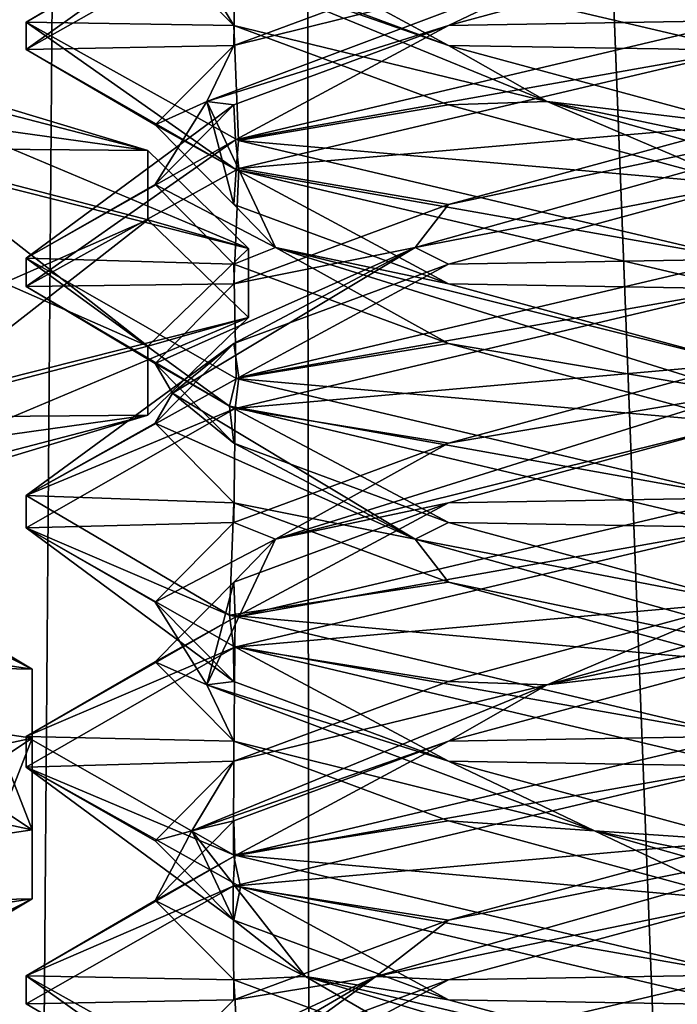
# Model space of a CAD drawing. Header units: millimetres. Extents: x -18.9 to 18.9, y -8.8 to 59.9.
# Tile 95 of 256: x 8.4 to 9.8, y 4.9 to 7. Entities that reach past the tile are written whole.
import ezdxf

# ---------------------------------------------------------------- set-up
doc = ezdxf.new("R2010")
doc.units = ezdxf.units.MM
doc.header["$LTSCALE"] = 65.185185
for name, color, linetype in [('1281', 7, 'CONTINUOUS'), ('1287', 7, 'CONTINUOUS'), ('1288', 7, 'CONTINUOUS'), ('1295', 7, 'CONTINUOUS'), ('3085', 7, 'CONTINUOUS'), ('3087', 7, 'CONTINUOUS'), ('3089', 7, 'CONTINUOUS'), ('3091', 7, 'CONTINUOUS'), ('3093', 7, 'CONTINUOUS'), ('3095', 7, 'CONTINUOUS'), ('3294', 7, 'CONTINUOUS'), ('3303', 7, 'CONTINUOUS'), ('3304', 7, 'CONTINUOUS'), ('3305', 7, 'CONTINUOUS'), ('3315', 7, 'CONTINUOUS'), ('3316', 7, 'CONTINUOUS'), ('3317', 7, 'CONTINUOUS'), ('3327', 7, 'CONTINUOUS'), ('3328', 7, 'CONTINUOUS'), ('3329', 7, 'CONTINUOUS'), ('3348', 7, 'CONTINUOUS'), ('3349', 7, 'CONTINUOUS'), ('3350', 7, 'CONTINUOUS')]:
    doc.layers.add(name, color=color, linetype=linetype)

msp = doc.modelspace()

# ---------------------------------------------------------------- linework, layer by layer
at = {"layer": '1281', "color": 7, "linetype": 'Continuous'}
for points in [[(4.2931, 26.4, -16.8621), (9.0291, 26.4, -14.874), (3.5677, -3.5, -17.0303), (4.2931, 26.4, -16.8621)], [(3.5677, -3.5, -17.0303), (9.0291, 26.4, -14.874), (9.0598, -3.5, -14.8553), (3.5677, -3.5, -17.0303)], [(9.0291, 26.4, -14.874), (12.9799, 26.4, -11.588), (9.0598, -3.5, -14.8553), (9.0291, 26.4, -14.874)], [(9.0598, -3.5, -14.8553), (12.9799, 26.4, -11.588), (13.5068, -3.5, -10.9693), (9.0598, -3.5, -14.8553)]]:
    msp.add_3dface(points, dxfattribs=at)
at = {"layer": '1287', "color": 7, "linetype": 'Continuous'}
for points in [[(8.7092, 32.4, 5.7947), (7.5416, 32.4, 6.846), (8.432, -3.5, 5.9497), (8.7092, 32.4, 5.7947)], [(10.0975, -3.5, 5.5098), (8.7092, 32.4, 5.7947), (8.432, -3.5, 5.9497), (10.0975, -3.5, 5.5098)], [(10.2565, 32.4, 5.5219), (8.7092, 32.4, 5.7947), (10.0975, -3.5, 5.5098), (10.2565, 32.4, 5.5219)]]:
    msp.add_3dface(points, dxfattribs=at)
at = {"layer": '1288', "color": 7, "linetype": 'Continuous'}
for points in [[(8.0516, -3.5, 10.4742), (8.0516, 29.1905, 10.4742), (10.7699, -3.5, 12.9218), (8.0516, -3.5, 10.4742)], [(8.0516, 29.1905, 10.4742), (9.2835, 29.0956, 11.5834), (10.7699, -3.5, 12.9218), (8.0516, 29.1905, 10.4742)], [(10.7699, 28.9806, 12.9218), (10.7699, -3.5, 12.9218), (9.2835, 29.0956, 11.5834), (10.7699, 28.9806, 12.9218)]]:
    msp.add_3dface(points, dxfattribs=at)
at = {"layer": '1295', "color": 7, "linetype": 'Continuous'}
for points in [[(9.3355, 27.7834, 14.6836), (10.7441, -3.5, 13.6867), (9.3538, 28.967, 14.672), (9.3355, 27.7834, 14.6836)], [(9.3538, 28.967, 14.672), (10.7441, -3.5, 13.6867), (10.0229, 28.967, 14.2233), (9.3538, 28.967, 14.672)], [(9.3172, 26.6, 14.6952), (10.7441, -3.5, 13.6867), (9.3355, 27.7834, 14.6836), (9.3172, 26.6, 14.6952)], [(9.1871, 26.4658, 14.7769), (10.7441, -3.5, 13.6867), (9.3172, 26.6, 14.6952), (9.1871, 26.4658, 14.7769)], [(9.021, 26.4, 14.8789), (10.7441, -3.5, 13.6867), (9.1731, 26.4554, 14.7856), (9.021, 26.4, 14.8789)], [(9.1731, 26.4554, 14.7856), (10.7441, -3.5, 13.6867), (9.1871, 26.4658, 14.7769), (9.1731, 26.4554, 14.7856)], [(5.0224, -3.5, 16.6594), (9.021, 26.4, 14.8789), (3.603, 26.4, 17.0228), (5.0224, -3.5, 16.6594)], [(5.0224, -3.5, 16.6594), (10.7441, -3.5, 13.6867), (9.021, 26.4, 14.8789), (5.0224, -3.5, 16.6594)]]:
    msp.add_3dface(points, dxfattribs=at)
at = {"layer": '3085', "color": 7, "linetype": 'Continuous'}
for points in [[(7.35, 5.6642, -13.4782), (7.35, 5.8091, -13.4392), (8.4715, 5.6408, -12.8139), (7.35, 5.6642, -13.4782)], [(7.35, 5.6642, -13.4782), (8.4715, 5.6408, -12.8139), (8.4715, 5.4959, -12.8529), (7.35, 5.6642, -13.4782)], [(8.4715, 5.6408, -12.8139), (8.4715, 5.3041, -11.5635), (8.4715, 5.4959, -12.8529), (8.4715, 5.6408, -12.8139)], [(8.4715, 5.3041, -11.5635), (8.4715, 5.1592, -11.6025), (8.4715, 5.4959, -12.8529), (8.4715, 5.3041, -11.5635)], [(8.4715, 5.3041, -11.5635), (7.35, 5.1358, -10.9382), (8.4715, 5.1592, -11.6025), (8.4715, 5.3041, -11.5635)], [(7.35, 5.1358, -10.9382), (7.35, 4.9909, -10.9772), (8.4715, 5.1592, -11.6025), (7.35, 5.1358, -10.9382)]]:
    msp.add_3dface(points, dxfattribs=at)
at = {"layer": '3087', "color": 7, "linetype": 'Continuous'}
for points in [[(7.35, 5.2556, -13.1582), (7.35, 5.6642, -13.4782), (8.4715, 5.4959, -12.8529), (7.35, 5.2556, -13.1582)], [(8.0174, 5.1954, -12.8843), (7.35, 5.2556, -13.1582), (8.4715, 5.4959, -12.8529), (8.0174, 5.1954, -12.8843)], [(8.3, 5.0576, -12.2082), (8.0174, 5.1954, -12.8843), (8.4715, 5.4959, -12.8529), (8.3, 5.0576, -12.2082)], [(8.4715, 5.1592, -11.6025), (8.3, 5.0576, -12.2082), (8.4715, 5.4959, -12.8529), (8.4715, 5.1592, -11.6025)], [(7.35, 4.9909, -10.9772), (8.0185, 4.9292, -11.5332), (8.4715, 5.1592, -11.6025), (7.35, 4.9909, -10.9772)], [(8.0185, 4.9292, -11.5332), (8.3, 5.0576, -12.2082), (8.4715, 5.1592, -11.6025), (8.0185, 4.9292, -11.5332)]]:
    msp.add_3dface(points, dxfattribs=at)
at = {"layer": '3089', "color": 7, "linetype": 'Continuous'}
for points in [[(7.35, 5.8091, -13.4392), (8.019, 5.8707, -12.8826), (8.4715, 5.6408, -12.8139), (7.35, 5.8091, -13.4392)], [(8.019, 5.8707, -12.8826), (8.3, 5.7424, -12.2082), (8.4715, 5.6408, -12.8139), (8.019, 5.8707, -12.8826)], [(8.3, 5.7424, -12.2082), (8.0174, 5.6046, -11.5321), (8.4715, 5.3041, -11.5635), (8.3, 5.7424, -12.2082)], [(8.4715, 5.6408, -12.8139), (8.3, 5.7424, -12.2082), (8.4715, 5.3041, -11.5635), (8.4715, 5.6408, -12.8139)], [(8.0174, 5.6046, -11.5321), (7.35, 5.5444, -11.2582), (8.4715, 5.3041, -11.5635), (8.0174, 5.6046, -11.5321)], [(7.35, 5.5444, -11.2582), (7.35, 5.1358, -10.9382), (8.4715, 5.3041, -11.5635), (7.35, 5.5444, -11.2582)]]:
    msp.add_3dface(points, dxfattribs=at)
at = {"layer": '3091', "color": 7, "linetype": 'Continuous'}
for points in [[(8.1375, 6.877, -13.5058), (8.714, 6.7272, -12.9491), (8.1375, 6.7322, -13.5448), (8.1375, 6.877, -13.5058)], [(8.714, 6.7272, -12.9491), (8.714, 6.5823, -12.9881), (8.1375, 6.7322, -13.5448), (8.714, 6.7272, -12.9491)], [(8.714, 6.7272, -12.9491), (8.925, 6.5224, -12.1887), (8.714, 6.5823, -12.9881), (8.714, 6.7272, -12.9491)], [(8.925, 6.5224, -12.1887), (8.925, 6.3776, -12.2277), (8.714, 6.5823, -12.9881), (8.925, 6.5224, -12.1887)], [(8.925, 6.5224, -12.1887), (8.714, 6.3177, -11.4283), (8.925, 6.3776, -12.2277), (8.925, 6.5224, -12.1887)], [(8.714, 6.3177, -11.4283), (8.714, 6.1728, -11.4673), (8.925, 6.3776, -12.2277), (8.714, 6.3177, -11.4283)], [(8.714, 6.3177, -11.4283), (8.1375, 6.1678, -10.8716), (8.714, 6.1728, -11.4673), (8.714, 6.3177, -11.4283)], [(8.1375, 6.1678, -10.8716), (8.1375, 6.023, -10.9106), (8.714, 6.1728, -11.4673), (8.1375, 6.1678, -10.8716)]]:
    msp.add_3dface(points, dxfattribs=at)
at = {"layer": '3093', "color": 7, "linetype": 'Continuous'}
for points in [[(8.714, 6.5823, -12.9881), (8.0161, 6.2761, -12.8856), (8.1375, 6.7322, -13.5448), (8.714, 6.5823, -12.9881)], [(8.2256, 6.2014, -12.5768), (8.0161, 6.2761, -12.8856), (8.714, 6.5823, -12.9881), (8.2256, 6.2014, -12.5768)], [(8.925, 6.3776, -12.2277), (8.2256, 6.2014, -12.5768), (8.714, 6.5823, -12.9881), (8.925, 6.3776, -12.2277)], [(8.3, 6.1151, -12.2082), (8.2256, 6.2014, -12.5768), (8.925, 6.3776, -12.2277), (8.3, 6.1151, -12.2082)], [(8.714, 6.1728, -11.4673), (8.3, 6.1151, -12.2082), (8.925, 6.3776, -12.2277), (8.714, 6.1728, -11.4673)], [(8.0178, 5.963, -11.5325), (8.3, 6.1151, -12.2082), (8.714, 6.1728, -11.4673), (8.0178, 5.963, -11.5325)], [(8.1375, 6.023, -10.9106), (8.0178, 5.963, -11.5325), (8.714, 6.1728, -11.4673), (8.1375, 6.023, -10.9106)]]:
    msp.add_3dface(points, dxfattribs=at)
at = {"layer": '3095', "color": 7, "linetype": 'Continuous'}
for points in [[(8.0178, 6.937, -12.8839), (8.3, 6.7849, -12.2082), (8.714, 6.7272, -12.9491), (8.0178, 6.937, -12.8839)], [(8.1375, 6.877, -13.5058), (8.0178, 6.937, -12.8839), (8.714, 6.7272, -12.9491), (8.1375, 6.877, -13.5058)], [(8.3, 6.7849, -12.2082), (8.2255, 6.6986, -11.8395), (8.925, 6.5224, -12.1887), (8.3, 6.7849, -12.2082)], [(8.714, 6.7272, -12.9491), (8.3, 6.7849, -12.2082), (8.925, 6.5224, -12.1887), (8.714, 6.7272, -12.9491)], [(8.2255, 6.6986, -11.8395), (8.0161, 6.6239, -11.5308), (8.714, 6.3177, -11.4283), (8.2255, 6.6986, -11.8395)], [(8.925, 6.5224, -12.1887), (8.2255, 6.6986, -11.8395), (8.714, 6.3177, -11.4283), (8.925, 6.5224, -12.1887)], [(8.714, 6.3177, -11.4283), (8.0161, 6.6239, -11.5308), (8.1375, 6.1678, -10.8716), (8.714, 6.3177, -11.4283)]]:
    msp.add_3dface(points, dxfattribs=at)
at = {"layer": '3294', "color": 7, "linetype": 'Continuous'}
for points in [[(8.4586, 6.9395, 8.3659), (8.8975, 7.1874, 9.4165), (8.8912, 7.248, 9.4102), (8.4586, 6.9395, 8.3659)], [(8.4587, 6.9968, 8.3413), (8.4586, 6.9395, 8.3659), (8.8912, 7.248, 9.4102), (8.4587, 6.9968, 8.3413)], [(9.9586, 7, 6.8562), (8.9036, 7.1858, 7.29), (8.8821, 7.2548, 7.3116), (9.9586, 7, 6.8562)], [(9.9586, 6.9375, 6.8562), (8.9036, 7.1858, 7.29), (9.9586, 7, 6.8562), (9.9586, 6.9375, 6.8562)], [(8.8987, 6.6873, 7.2948), (8.4586, 6.9395, 8.3659), (8.4587, 6.9968, 8.3413), (8.8987, 6.6873, 7.2948)], [(8.9036, 6.7483, 7.29), (8.8987, 6.6873, 7.2948), (8.4587, 6.9968, 8.3413), (8.9036, 6.7483, 7.29)], [(9.9586, 7, 9.8562), (8.8975, 6.7499, 9.4165), (9.9586, 6.9375, 9.8562), (9.9586, 7, 9.8562)], [(9.9586, 6.9375, 9.8562), (8.8975, 6.7499, 9.4165), (8.9045, 6.6895, 9.4234), (9.9586, 6.9375, 9.8562)], [(8.8975, 6.7499, 9.4165), (8.4586, 6.502, 8.3659), (8.4588, 6.4423, 8.3791), (8.8975, 6.7499, 9.4165)], [(8.9045, 6.6895, 9.4234), (8.8975, 6.7499, 9.4165), (8.4588, 6.4423, 8.3791), (8.9045, 6.6895, 9.4234)], [(9.9586, 6.5, 6.8562), (8.8987, 6.6873, 7.2948), (8.9036, 6.7483, 7.29), (9.9586, 6.5, 6.8562)], [(9.9586, 6.4375, 6.8562), (8.8987, 6.6873, 7.2948), (9.9586, 6.5, 6.8562), (9.9586, 6.4375, 6.8562)], [(8.4586, 6.502, 8.3659), (8.8987, 6.2498, 7.2948), (8.8847, 6.1915, 7.309), (8.4586, 6.502, 8.3659)], [(8.4588, 6.4423, 8.3791), (8.4586, 6.502, 8.3659), (8.8847, 6.1915, 7.309), (8.4588, 6.4423, 8.3791)], [(9.9586, 6.4375, 9.8562), (9.9586, 6.5, 9.8562), (8.9045, 6.252, 9.4234), (9.9586, 6.4375, 9.8562)], [(8.8968, 6.1872, 9.4158), (9.9586, 6.4375, 9.8562), (8.9045, 6.252, 9.4234), (8.8968, 6.1872, 9.4158)], [(8.4588, 6.0048, 8.3791), (8.8968, 6.1872, 9.4158), (8.9045, 6.252, 9.4234), (8.4588, 6.0048, 8.3791)], [(8.8987, 6.2498, 7.2948), (9.9586, 6, 6.8562), (8.8847, 6.1915, 7.309), (8.8987, 6.2498, 7.2948)], [(9.9586, 6, 6.8562), (9.9586, 5.9375, 6.8562), (8.8847, 6.1915, 7.309), (9.9586, 6, 6.8562)], [(8.4586, 5.9369, 8.3532), (8.8968, 6.1872, 9.4158), (8.4588, 6.0048, 8.3791), (8.4586, 5.9369, 8.3532)], [(8.8847, 5.754, 7.309), (8.4586, 5.9369, 8.3532), (8.4588, 6.0048, 8.3791), (8.8847, 5.754, 7.309)], [(9.9586, 5.9375, 9.8562), (9.9586, 6, 9.8562), (8.8968, 5.7497, 9.4158), (9.9586, 5.9375, 9.8562)], [(8.893, 5.689, 7.3005), (8.4586, 5.9369, 8.3532), (8.8847, 5.754, 7.309), (8.893, 5.689, 7.3005)], [(8.8959, 5.6869, 9.4149), (9.9586, 5.9375, 9.8562), (8.8968, 5.7497, 9.4158), (8.8959, 5.6869, 9.4149)], [(8.4586, 5.4994, 8.3532), (8.8959, 5.6869, 9.4149), (8.8968, 5.7497, 9.4158), (8.4586, 5.4994, 8.3532)], [(9.9586, 5.5, 6.8562), (8.893, 5.689, 7.3005), (8.8847, 5.754, 7.309), (9.9586, 5.5, 6.8562)], [(8.4586, 5.4353, 8.3457), (8.8959, 5.6869, 9.4149), (8.4586, 5.4994, 8.3532), (8.4586, 5.4353, 8.3457)], [(9.9586, 5.4375, 6.8562), (8.893, 5.689, 7.3005), (9.9586, 5.5, 6.8562), (9.9586, 5.4375, 6.8562)], [(8.893, 5.2515, 7.3005), (8.4586, 5.4353, 8.3457), (8.4586, 5.4994, 8.3532), (8.893, 5.2515, 7.3005)], [(9.9586, 5.4375, 9.8562), (9.9586, 5.5, 9.8562), (8.8959, 5.2494, 9.4149), (9.9586, 5.4375, 9.8562)], [(8.9077, 5.1846, 7.2859), (8.4586, 5.4353, 8.3457), (8.893, 5.2515, 7.3005), (8.9077, 5.1846, 7.2859)], [(8.8925, 5.1859, 9.4115), (9.9586, 5.4375, 9.8562), (8.8959, 5.2494, 9.4149), (8.8925, 5.1859, 9.4115)], [(8.4586, 4.9978, 8.3457), (8.8925, 5.1859, 9.4115), (8.8959, 5.2494, 9.4149), (8.4586, 4.9978, 8.3457)], [(9.9586, 5, 6.8562), (8.9077, 5.1846, 7.2859), (8.893, 5.2515, 7.3005), (9.9586, 5, 6.8562)], [(8.4586, 4.9394, 8.3652), (8.8925, 5.1859, 9.4115), (8.4586, 4.9978, 8.3457), (8.4586, 4.9394, 8.3652)], [(9.9586, 4.9375, 6.8562), (8.9077, 5.1846, 7.2859), (9.9586, 5, 6.8562), (9.9586, 4.9375, 6.8562)], [(8.8925, 4.6891, 7.3011), (8.4586, 4.9394, 8.3652), (8.4586, 4.9978, 8.3457), (8.8925, 4.6891, 7.3011)], [(8.9077, 4.7471, 7.2859), (8.8925, 4.6891, 7.3011), (8.4586, 4.9978, 8.3457), (8.9077, 4.7471, 7.2859)], [(9.9586, 5, 9.8562), (8.8925, 4.7484, 9.4115), (9.9586, 4.9375, 9.8562), (9.9586, 5, 9.8562)]]:
    msp.add_3dface(points, dxfattribs=at)
at = {"layer": '3303', "color": 7, "linetype": 'Continuous'}
for points in [[(9.3439, 6.9896, 9.4209), (9.9586, 7, 9.8562), (9.9586, 7.1562, 9.5856), (9.3439, 6.9896, 9.4209)], [(8.8975, 6.7499, 9.4165), (9.9586, 7, 9.8562), (9.3439, 6.9896, 9.4209), (8.8975, 6.7499, 9.4165)], [(8.8939, 6.8229, 8.9709), (8.8975, 6.7499, 9.4165), (9.3439, 6.9896, 9.4209), (8.8939, 6.8229, 8.9709)], [(8.4586, 6.502, 8.3659), (8.8975, 6.7499, 9.4165), (8.8939, 6.8229, 8.9709), (8.4586, 6.502, 8.3659)], [(8.7292, 6.6562, 8.3562), (8.4586, 6.502, 8.3659), (8.8939, 6.8229, 8.9709), (8.7292, 6.6562, 8.3562)], [(8.8939, 6.4896, 7.7416), (8.4586, 6.502, 8.3659), (8.7292, 6.6562, 8.3562), (8.8939, 6.4896, 7.7416)], [(8.8987, 6.2498, 7.2948), (8.4586, 6.502, 8.3659), (8.8939, 6.4896, 7.7416), (8.8987, 6.2498, 7.2948)], [(9.3439, 6.3229, 7.2916), (8.8987, 6.2498, 7.2948), (8.8939, 6.4896, 7.7416), (9.3439, 6.3229, 7.2916)], [(9.9586, 6.1562, 7.1269), (8.8987, 6.2498, 7.2948), (9.3439, 6.3229, 7.2916), (9.9586, 6.1562, 7.1269)], [(9.9586, 6, 6.8562), (8.8987, 6.2498, 7.2948), (9.9586, 6.1562, 7.1269), (9.9586, 6, 6.8562)], [(9.3439, 4.9896, 9.4209), (9.9586, 5, 9.8562), (9.9586, 5.1562, 9.5856), (9.3439, 4.9896, 9.4209)], [(8.8925, 4.7484, 9.4115), (9.9586, 5, 9.8562), (9.3439, 4.9896, 9.4209), (8.8925, 4.7484, 9.4115)], [(8.8939, 4.8229, 8.9709), (8.8925, 4.7484, 9.4115), (9.3439, 4.9896, 9.4209), (8.8939, 4.8229, 8.9709)]]:
    msp.add_3dface(points, dxfattribs=at)
at = {"layer": '3304', "color": 7, "linetype": 'Continuous'}
for points in [[(9.3439, 6.9896, 9.4209), (9.9586, 7.1562, 9.5856), (9.6497, 7.1354, 9.5089), (9.3439, 6.9896, 9.4209)], [(8.8373, 6.8299, 8.7644), (9.3439, 6.9896, 9.4209), (9.6497, 7.1354, 9.5089), (8.8373, 6.8299, 8.7644)], [(8.8373, 6.8299, 8.7644), (9.6497, 7.1354, 9.5089), (8.8939, 6.9479, 8.9709), (8.8373, 6.8299, 8.7644)], [(8.8939, 6.9479, 8.9709), (9.6497, 7.1354, 9.5089), (9.3439, 7.1146, 9.4209), (8.8939, 6.9479, 8.9709)], [(8.8939, 6.8229, 8.9709), (9.3439, 6.9896, 9.4209), (8.8373, 6.8299, 8.7644), (8.8939, 6.8229, 8.9709)], [(8.7292, 6.7812, 8.3562), (8.8373, 6.8299, 8.7644), (8.8939, 6.9479, 8.9709), (8.7292, 6.7812, 8.3562)], [(8.7292, 6.6562, 8.3562), (8.8939, 6.8229, 8.9709), (8.8373, 6.8299, 8.7644), (8.7292, 6.6562, 8.3562)], [(8.9811, 6.5243, 7.6718), (8.7292, 6.6562, 8.3562), (8.8373, 6.8299, 8.7644), (8.9811, 6.5243, 7.6718)], [(8.8939, 6.6146, 7.7416), (8.8373, 6.8299, 8.7644), (8.7292, 6.7812, 8.3562), (8.8939, 6.6146, 7.7416)], [(8.9811, 6.5243, 7.6718), (8.8373, 6.8299, 8.7644), (8.8939, 6.6146, 7.7416), (8.9811, 6.5243, 7.6718)], [(8.8939, 6.4896, 7.7416), (8.7292, 6.6562, 8.3562), (8.9811, 6.5243, 7.6718), (8.8939, 6.4896, 7.7416)], [(9.3439, 6.4479, 7.2916), (8.9811, 6.5243, 7.6718), (8.8939, 6.6146, 7.7416), (9.3439, 6.4479, 7.2916)], [(9.3439, 6.3229, 7.2916), (8.8939, 6.4896, 7.7416), (8.9811, 6.5243, 7.6718), (9.3439, 6.3229, 7.2916)], [(9.9586, 6.2188, 7.163), (9.3439, 6.3229, 7.2916), (8.9811, 6.5243, 7.6718), (9.9586, 6.2188, 7.163)], [(9.9586, 6.2188, 7.163), (8.9811, 6.5243, 7.6718), (9.9586, 6.2812, 7.1269), (9.9586, 6.2188, 7.163)], [(9.9586, 6.2812, 7.1269), (8.9811, 6.5243, 7.6718), (9.3439, 6.4479, 7.2916), (9.9586, 6.2812, 7.1269)], [(9.9586, 6.1562, 7.1269), (9.3439, 6.3229, 7.2916), (9.9586, 6.2188, 7.163), (9.9586, 6.1562, 7.1269)], [(9.1916, 4.9965, 9.2703), (9.9586, 5.1562, 9.5856), (10.2674, 5.3021, 9.5089), (9.1916, 4.9965, 9.2703)], [(9.1916, 4.9965, 9.2703), (10.2674, 5.3021, 9.5089), (9.3439, 5.1146, 9.4209), (9.1916, 4.9965, 9.2703)], [(9.3439, 5.1146, 9.4209), (10.2674, 5.3021, 9.5089), (9.9586, 5.2812, 9.5856), (9.3439, 5.1146, 9.4209)], [(9.3439, 4.9896, 9.4209), (9.9586, 5.1562, 9.5856), (9.1916, 4.9965, 9.2703), (9.3439, 4.9896, 9.4209)], [(8.8939, 4.9479, 8.9709), (9.1916, 4.9965, 9.2703), (9.3439, 5.1146, 9.4209), (8.8939, 4.9479, 8.9709)], [(8.7698, 4.691, 8.2522), (9.1916, 4.9965, 9.2703), (8.7292, 4.7812, 8.3562), (8.7698, 4.691, 8.2522)], [(8.7292, 4.7812, 8.3562), (9.1916, 4.9965, 9.2703), (8.8939, 4.9479, 8.9709), (8.7292, 4.7812, 8.3562)], [(8.7698, 4.691, 8.2522), (8.8939, 4.8229, 8.9709), (9.1916, 4.9965, 9.2703), (8.7698, 4.691, 8.2522)], [(8.8939, 4.8229, 8.9709), (9.3439, 4.9896, 9.4209), (9.1916, 4.9965, 9.2703), (8.8939, 4.8229, 8.9709)]]:
    msp.add_3dface(points, dxfattribs=at)
at = {"layer": '3305', "color": 7, "linetype": 'Continuous'}
for points in [[(8.8975, 7.1874, 9.4165), (8.4586, 6.9395, 8.3659), (8.8939, 6.9479, 8.9709), (8.8975, 7.1874, 9.4165)], [(8.8975, 7.1874, 9.4165), (8.8939, 6.9479, 8.9709), (9.3439, 7.1146, 9.4209), (8.8975, 7.1874, 9.4165)], [(8.4586, 6.9395, 8.3659), (8.7292, 6.7812, 8.3562), (8.8939, 6.9479, 8.9709), (8.4586, 6.9395, 8.3659)], [(8.4586, 6.9395, 8.3659), (8.8987, 6.6873, 7.2948), (8.7292, 6.7812, 8.3562), (8.4586, 6.9395, 8.3659)], [(8.8987, 6.6873, 7.2948), (8.8939, 6.6146, 7.7416), (8.7292, 6.7812, 8.3562), (8.8987, 6.6873, 7.2948)], [(8.8987, 6.6873, 7.2948), (9.3439, 6.4479, 7.2916), (8.8939, 6.6146, 7.7416), (8.8987, 6.6873, 7.2948)], [(8.8987, 6.6873, 7.2948), (9.9586, 6.4375, 6.8562), (9.3439, 6.4479, 7.2916), (8.8987, 6.6873, 7.2948)], [(9.9586, 6.4375, 6.8562), (9.9586, 6.2812, 7.1269), (9.3439, 6.4479, 7.2916), (9.9586, 6.4375, 6.8562)], [(9.9586, 5.4375, 9.8562), (8.8925, 5.1859, 9.4115), (9.9586, 5.2812, 9.5856), (9.9586, 5.4375, 9.8562)], [(8.8925, 5.1859, 9.4115), (9.3439, 5.1146, 9.4209), (9.9586, 5.2812, 9.5856), (8.8925, 5.1859, 9.4115)], [(8.8925, 5.1859, 9.4115), (8.4586, 4.9394, 8.3652), (8.8939, 4.9479, 8.9709), (8.8925, 5.1859, 9.4115)], [(8.8925, 5.1859, 9.4115), (8.8939, 4.9479, 8.9709), (9.3439, 5.1146, 9.4209), (8.8925, 5.1859, 9.4115)], [(8.4586, 4.9394, 8.3652), (8.7292, 4.7812, 8.3562), (8.8939, 4.9479, 8.9709), (8.4586, 4.9394, 8.3652)], [(8.4586, 4.9394, 8.3652), (8.8925, 4.6891, 7.3011), (8.7292, 4.7812, 8.3562), (8.4586, 4.9394, 8.3652)]]:
    msp.add_3dface(points, dxfattribs=at)
at = {"layer": '3315', "color": 7, "linetype": 'Continuous'}
for points in [[(8.4587, 6.9968, 8.3413), (8.8912, 7.248, 9.4102), (8.7292, 7.1562, 8.3562), (8.4587, 6.9968, 8.3413)], [(8.8939, 6.9896, 7.7416), (8.4587, 6.9968, 8.3413), (8.7292, 7.1562, 8.3562), (8.8939, 6.9896, 7.7416)], [(8.9036, 6.7483, 7.29), (8.4587, 6.9968, 8.3413), (8.8939, 6.9896, 7.7416), (8.9036, 6.7483, 7.29)], [(9.3439, 6.8229, 7.2916), (8.9036, 6.7483, 7.29), (8.8939, 6.9896, 7.7416), (9.3439, 6.8229, 7.2916)], [(9.9586, 6.6562, 7.1269), (8.9036, 6.7483, 7.29), (9.3439, 6.8229, 7.2916), (9.9586, 6.6562, 7.1269)], [(9.9586, 6.5, 6.8562), (8.9036, 6.7483, 7.29), (9.9586, 6.6562, 7.1269), (9.9586, 6.5, 6.8562)], [(9.3439, 5.4896, 9.4209), (9.9586, 5.5, 9.8562), (9.9586, 5.6562, 9.5856), (9.3439, 5.4896, 9.4209)], [(8.8939, 5.3229, 8.9709), (8.8959, 5.2494, 9.4149), (9.3439, 5.4896, 9.4209), (8.8939, 5.3229, 8.9709)], [(8.8959, 5.2494, 9.4149), (9.9586, 5.5, 9.8562), (9.3439, 5.4896, 9.4209), (8.8959, 5.2494, 9.4149)], [(8.7292, 5.1562, 8.3562), (8.8959, 5.2494, 9.4149), (8.8939, 5.3229, 8.9709), (8.7292, 5.1562, 8.3562)], [(8.4586, 4.9978, 8.3457), (8.8959, 5.2494, 9.4149), (8.7292, 5.1562, 8.3562), (8.4586, 4.9978, 8.3457)], [(8.8939, 4.9896, 7.7416), (8.4586, 4.9978, 8.3457), (8.7292, 5.1562, 8.3562), (8.8939, 4.9896, 7.7416)], [(8.9077, 4.7471, 7.2859), (8.4586, 4.9978, 8.3457), (8.8939, 4.9896, 7.7416), (8.9077, 4.7471, 7.2859)], [(9.3439, 4.8229, 7.2916), (8.9077, 4.7471, 7.2859), (8.8939, 4.9896, 7.7416), (9.3439, 4.8229, 7.2916)]]:
    msp.add_3dface(points, dxfattribs=at)
at = {"layer": '3316', "color": 7, "linetype": 'Continuous'}
for points in [[(8.8939, 6.9896, 7.7416), (8.7292, 7.1562, 8.3562), (8.806, 7.1354, 8.0474), (8.8939, 6.9896, 7.7416)], [(9.5505, 6.8299, 7.2349), (8.8939, 6.9896, 7.7416), (8.806, 7.1354, 8.0474), (9.5505, 6.8299, 7.2349)], [(9.5505, 6.8299, 7.2349), (8.806, 7.1354, 8.0474), (9.3439, 6.9479, 7.2916), (9.5505, 6.8299, 7.2349)], [(9.3439, 6.9479, 7.2916), (8.806, 7.1354, 8.0474), (8.8939, 7.1146, 7.7416), (9.3439, 6.9479, 7.2916)], [(9.3439, 6.8229, 7.2916), (8.8939, 6.9896, 7.7416), (9.5505, 6.8299, 7.2349), (9.3439, 6.8229, 7.2916)], [(9.9586, 6.7812, 7.1269), (9.5505, 6.8299, 7.2349), (9.3439, 6.9479, 7.2916), (9.9586, 6.7812, 7.1269)], [(9.9586, 6.6562, 7.1269), (9.3439, 6.8229, 7.2916), (9.5505, 6.8299, 7.2349), (9.9586, 6.6562, 7.1269)], [(10.643, 6.5243, 7.3788), (9.9586, 6.6562, 7.1269), (9.5505, 6.8299, 7.2349), (10.643, 6.5243, 7.3788)], [(10.643, 6.5243, 7.3788), (9.5505, 6.8299, 7.2349), (10.5733, 6.6146, 7.2916), (10.643, 6.5243, 7.3788)], [(10.5733, 6.6146, 7.2916), (9.5505, 6.8299, 7.2349), (9.9586, 6.7812, 7.1269), (10.5733, 6.6146, 7.2916)], [(9.5505, 5.6076, 9.4776), (10.5733, 5.8229, 9.4209), (10.643, 5.9132, 9.3337), (9.5505, 5.6076, 9.4776)], [(9.5505, 5.6076, 9.4776), (10.643, 5.9132, 9.3337), (9.9586, 5.7812, 9.5856), (9.5505, 5.6076, 9.4776)], [(9.9586, 5.6562, 9.5856), (10.5733, 5.8229, 9.4209), (9.5505, 5.6076, 9.4776), (9.9586, 5.6562, 9.5856)], [(9.3439, 5.6146, 9.4209), (9.5505, 5.6076, 9.4776), (9.9586, 5.7812, 9.5856), (9.3439, 5.6146, 9.4209)], [(9.3439, 5.4896, 9.4209), (9.9586, 5.6562, 9.5856), (9.5505, 5.6076, 9.4776), (9.3439, 5.4896, 9.4209)], [(8.8939, 5.4479, 8.9709), (9.5505, 5.6076, 9.4776), (9.3439, 5.6146, 9.4209), (8.8939, 5.4479, 8.9709)], [(8.806, 5.3021, 8.6651), (9.3439, 5.4896, 9.4209), (9.5505, 5.6076, 9.4776), (8.806, 5.3021, 8.6651)], [(8.806, 5.3021, 8.6651), (9.5505, 5.6076, 9.4776), (8.8939, 5.4479, 8.9709), (8.806, 5.3021, 8.6651)], [(8.8939, 5.3229, 8.9709), (9.3439, 5.4896, 9.4209), (8.806, 5.3021, 8.6651), (8.8939, 5.3229, 8.9709)], [(8.7292, 5.2812, 8.3562), (8.806, 5.3021, 8.6651), (8.8939, 5.4479, 8.9709), (8.7292, 5.2812, 8.3562)], [(8.7292, 5.1562, 8.3562), (8.8939, 5.3229, 8.9709), (8.806, 5.3021, 8.6651), (8.7292, 5.1562, 8.3562)], [(9.0445, 4.9965, 7.5892), (8.7292, 5.1562, 8.3562), (8.806, 5.3021, 8.6651), (9.0445, 4.9965, 7.5892)], [(8.8939, 5.1146, 7.7416), (8.806, 5.3021, 8.6651), (8.7292, 5.2812, 8.3562), (8.8939, 5.1146, 7.7416)], [(9.0445, 4.9965, 7.5892), (8.806, 5.3021, 8.6651), (8.8939, 5.1146, 7.7416), (9.0445, 4.9965, 7.5892)], [(8.8939, 4.9896, 7.7416), (8.7292, 5.1562, 8.3562), (9.0445, 4.9965, 7.5892), (8.8939, 4.9896, 7.7416)], [(9.3439, 4.9479, 7.2916), (9.0445, 4.9965, 7.5892), (8.8939, 5.1146, 7.7416), (9.3439, 4.9479, 7.2916)], [(9.3439, 4.8229, 7.2916), (8.8939, 4.9896, 7.7416), (9.0445, 4.9965, 7.5892), (9.3439, 4.8229, 7.2916)], [(10.0626, 4.691, 7.1675), (9.3439, 4.8229, 7.2916), (9.0445, 4.9965, 7.5892), (10.0626, 4.691, 7.1675)], [(10.0626, 4.691, 7.1675), (9.0445, 4.9965, 7.5892), (9.9586, 4.7812, 7.1269), (10.0626, 4.691, 7.1675)], [(9.9586, 4.7812, 7.1269), (9.0445, 4.9965, 7.5892), (9.3439, 4.9479, 7.2916), (9.9586, 4.7812, 7.1269)]]:
    msp.add_3dface(points, dxfattribs=at)
at = {"layer": '3317', "color": 7, "linetype": 'Continuous'}
for points in [[(8.9036, 7.1858, 7.29), (9.3439, 6.9479, 7.2916), (8.8939, 7.1146, 7.7416), (8.9036, 7.1858, 7.29)], [(8.9036, 7.1858, 7.29), (9.9586, 6.9375, 6.8562), (9.3439, 6.9479, 7.2916), (8.9036, 7.1858, 7.29)], [(9.9586, 6.9375, 6.8562), (9.9586, 6.7812, 7.1269), (9.3439, 6.9479, 7.2916), (9.9586, 6.9375, 6.8562)], [(9.9586, 5.9375, 9.8562), (8.8959, 5.6869, 9.4149), (9.9586, 5.7812, 9.5856), (9.9586, 5.9375, 9.8562)], [(8.8959, 5.6869, 9.4149), (9.3439, 5.6146, 9.4209), (9.9586, 5.7812, 9.5856), (8.8959, 5.6869, 9.4149)], [(8.8959, 5.6869, 9.4149), (8.4586, 5.4353, 8.3457), (8.8939, 5.4479, 8.9709), (8.8959, 5.6869, 9.4149)], [(8.8959, 5.6869, 9.4149), (8.8939, 5.4479, 8.9709), (9.3439, 5.6146, 9.4209), (8.8959, 5.6869, 9.4149)], [(8.4586, 5.4353, 8.3457), (8.7292, 5.2812, 8.3562), (8.8939, 5.4479, 8.9709), (8.4586, 5.4353, 8.3457)], [(8.4586, 5.4353, 8.3457), (8.9077, 5.1846, 7.2859), (8.8939, 5.1146, 7.7416), (8.4586, 5.4353, 8.3457)], [(8.4586, 5.4353, 8.3457), (8.8939, 5.1146, 7.7416), (8.7292, 5.2812, 8.3562), (8.4586, 5.4353, 8.3457)], [(8.9077, 5.1846, 7.2859), (9.3439, 4.9479, 7.2916), (8.8939, 5.1146, 7.7416), (8.9077, 5.1846, 7.2859)], [(8.9077, 5.1846, 7.2859), (9.9586, 4.9375, 6.8562), (9.3439, 4.9479, 7.2916), (8.9077, 5.1846, 7.2859)], [(9.9586, 4.9375, 6.8562), (9.9586, 4.7812, 7.1269), (9.3439, 4.9479, 7.2916), (9.9586, 4.9375, 6.8562)]]:
    msp.add_3dface(points, dxfattribs=at)
at = {"layer": '3327', "color": 7, "linetype": 'Continuous'}
for points in [[(9.9586, 7, 6.8562), (8.8821, 7.2548, 7.3116), (9.9586, 7.1562, 7.1269), (9.9586, 7, 6.8562)], [(9.3439, 5.9896, 9.4209), (9.9586, 6, 9.8562), (9.9586, 6.1562, 9.5856), (9.3439, 5.9896, 9.4209)], [(8.8939, 5.8229, 8.9709), (8.8968, 5.7497, 9.4158), (9.3439, 5.9896, 9.4209), (8.8939, 5.8229, 8.9709)], [(8.8968, 5.7497, 9.4158), (9.9586, 6, 9.8562), (9.3439, 5.9896, 9.4209), (8.8968, 5.7497, 9.4158)], [(8.7292, 5.6562, 8.3562), (8.8968, 5.7497, 9.4158), (8.8939, 5.8229, 8.9709), (8.7292, 5.6562, 8.3562)], [(8.4586, 5.4994, 8.3532), (8.8968, 5.7497, 9.4158), (8.7292, 5.6562, 8.3562), (8.4586, 5.4994, 8.3532)], [(8.8939, 5.4896, 7.7416), (8.4586, 5.4994, 8.3532), (8.7292, 5.6562, 8.3562), (8.8939, 5.4896, 7.7416)], [(8.893, 5.2515, 7.3005), (8.4586, 5.4994, 8.3532), (8.8939, 5.4896, 7.7416), (8.893, 5.2515, 7.3005)], [(9.3439, 5.3229, 7.2916), (8.893, 5.2515, 7.3005), (8.8939, 5.4896, 7.7416), (9.3439, 5.3229, 7.2916)], [(9.9586, 5.1562, 7.1269), (8.893, 5.2515, 7.3005), (9.3439, 5.3229, 7.2916), (9.9586, 5.1562, 7.1269)], [(9.9586, 5, 6.8562), (8.893, 5.2515, 7.3005), (9.9586, 5.1562, 7.1269), (9.9586, 5, 6.8562)]]:
    msp.add_3dface(points, dxfattribs=at)
at = {"layer": '3328', "color": 7, "linetype": 'Continuous'}
for points in [[(9.3439, 6.1146, 9.4209), (9.9586, 6.2188, 9.5495), (9.9586, 6.2812, 9.5856), (9.3439, 6.1146, 9.4209)], [(8.9811, 5.9132, 9.0407), (9.9586, 6.1562, 9.5856), (9.9586, 6.2188, 9.5495), (8.9811, 5.9132, 9.0407)], [(8.9811, 5.9132, 9.0407), (9.9586, 6.2188, 9.5495), (9.3439, 6.1146, 9.4209), (8.9811, 5.9132, 9.0407)], [(9.3439, 5.9896, 9.4209), (9.9586, 6.1562, 9.5856), (8.9811, 5.9132, 9.0407), (9.3439, 5.9896, 9.4209)], [(8.8939, 5.9479, 8.9709), (8.9811, 5.9132, 9.0407), (9.3439, 6.1146, 9.4209), (8.8939, 5.9479, 8.9709)], [(8.8939, 5.8229, 8.9709), (9.3439, 5.9896, 9.4209), (8.9811, 5.9132, 9.0407), (8.8939, 5.8229, 8.9709)], [(8.7292, 5.7812, 8.3562), (8.9811, 5.9132, 9.0407), (8.8939, 5.9479, 8.9709), (8.7292, 5.7812, 8.3562)], [(8.8373, 5.6076, 7.9481), (8.9811, 5.9132, 9.0407), (8.7292, 5.7812, 8.3562), (8.8373, 5.6076, 7.9481)], [(8.8373, 5.6076, 7.9481), (8.8939, 5.8229, 8.9709), (8.9811, 5.9132, 9.0407), (8.8373, 5.6076, 7.9481)], [(8.7292, 5.6562, 8.3562), (8.8939, 5.8229, 8.9709), (8.8373, 5.6076, 7.9481), (8.7292, 5.6562, 8.3562)], [(8.8939, 5.6146, 7.7416), (8.8373, 5.6076, 7.9481), (8.7292, 5.7812, 8.3562), (8.8939, 5.6146, 7.7416)], [(8.8939, 5.4896, 7.7416), (8.7292, 5.6562, 8.3562), (8.8373, 5.6076, 7.9481), (8.8939, 5.4896, 7.7416)], [(9.3439, 5.4479, 7.2916), (8.8373, 5.6076, 7.9481), (8.8939, 5.6146, 7.7416), (9.3439, 5.4479, 7.2916)], [(9.6497, 5.3021, 7.2036), (8.8939, 5.4896, 7.7416), (8.8373, 5.6076, 7.9481), (9.6497, 5.3021, 7.2036)], [(9.6497, 5.3021, 7.2036), (8.8373, 5.6076, 7.9481), (9.3439, 5.4479, 7.2916), (9.6497, 5.3021, 7.2036)], [(9.3439, 5.3229, 7.2916), (8.8939, 5.4896, 7.7416), (9.6497, 5.3021, 7.2036), (9.3439, 5.3229, 7.2916)], [(9.9586, 5.2812, 7.1269), (9.6497, 5.3021, 7.2036), (9.3439, 5.4479, 7.2916), (9.9586, 5.2812, 7.1269)], [(9.9586, 5.1562, 7.1269), (9.3439, 5.3229, 7.2916), (9.6497, 5.3021, 7.2036), (9.9586, 5.1562, 7.1269)], [(10.7256, 4.9965, 7.4421), (9.9586, 5.1562, 7.1269), (9.6497, 5.3021, 7.2036), (10.7256, 4.9965, 7.4421)], [(10.7256, 4.9965, 7.4421), (9.6497, 5.3021, 7.2036), (10.5733, 5.1146, 7.2916), (10.7256, 4.9965, 7.4421)], [(10.5733, 5.1146, 7.2916), (9.6497, 5.3021, 7.2036), (9.9586, 5.2812, 7.1269), (10.5733, 5.1146, 7.2916)]]:
    msp.add_3dface(points, dxfattribs=at)
at = {"layer": '3329', "color": 7, "linetype": 'Continuous'}
for points in [[(9.9586, 6.4375, 9.8562), (8.8968, 6.1872, 9.4158), (9.9586, 6.2812, 9.5856), (9.9586, 6.4375, 9.8562)], [(8.8968, 6.1872, 9.4158), (9.3439, 6.1146, 9.4209), (9.9586, 6.2812, 9.5856), (8.8968, 6.1872, 9.4158)], [(8.8968, 6.1872, 9.4158), (8.4586, 5.9369, 8.3532), (8.8939, 5.9479, 8.9709), (8.8968, 6.1872, 9.4158)], [(8.8968, 6.1872, 9.4158), (8.8939, 5.9479, 8.9709), (9.3439, 6.1146, 9.4209), (8.8968, 6.1872, 9.4158)], [(8.4586, 5.9369, 8.3532), (8.7292, 5.7812, 8.3562), (8.8939, 5.9479, 8.9709), (8.4586, 5.9369, 8.3532)], [(8.4586, 5.9369, 8.3532), (8.893, 5.689, 7.3005), (8.8939, 5.6146, 7.7416), (8.4586, 5.9369, 8.3532)], [(8.4586, 5.9369, 8.3532), (8.8939, 5.6146, 7.7416), (8.7292, 5.7812, 8.3562), (8.4586, 5.9369, 8.3532)], [(8.893, 5.689, 7.3005), (9.9586, 5.4375, 6.8562), (9.3439, 5.4479, 7.2916), (8.893, 5.689, 7.3005)], [(8.893, 5.689, 7.3005), (9.3439, 5.4479, 7.2916), (8.8939, 5.6146, 7.7416), (8.893, 5.689, 7.3005)], [(9.9586, 5.4375, 6.8562), (9.9586, 5.2812, 7.1269), (9.3439, 5.4479, 7.2916), (9.9586, 5.4375, 6.8562)]]:
    msp.add_3dface(points, dxfattribs=at)
at = {"layer": '3348', "color": 7, "linetype": 'Continuous'}
for points in [[(9.3439, 6.4896, 9.4209), (9.9586, 6.5, 9.8562), (9.9586, 6.6562, 9.5856), (9.3439, 6.4896, 9.4209)], [(8.9045, 6.252, 9.4234), (9.9586, 6.5, 9.8562), (9.3439, 6.4896, 9.4209), (8.9045, 6.252, 9.4234)], [(8.8939, 6.3229, 8.9709), (8.9045, 6.252, 9.4234), (9.3439, 6.4896, 9.4209), (8.8939, 6.3229, 8.9709)], [(8.4588, 6.0048, 8.3791), (8.9045, 6.252, 9.4234), (8.8939, 6.3229, 8.9709), (8.4588, 6.0048, 8.3791)], [(8.7292, 6.1562, 8.3562), (8.4588, 6.0048, 8.3791), (8.8939, 6.3229, 8.9709), (8.7292, 6.1562, 8.3562)], [(8.8939, 5.9896, 7.7416), (8.4588, 6.0048, 8.3791), (8.7292, 6.1562, 8.3562), (8.8939, 5.9896, 7.7416)], [(8.8847, 5.754, 7.309), (8.4588, 6.0048, 8.3791), (8.8939, 5.9896, 7.7416), (8.8847, 5.754, 7.309)], [(9.3439, 5.8229, 7.2916), (8.8847, 5.754, 7.309), (8.8939, 5.9896, 7.7416), (9.3439, 5.8229, 7.2916)], [(9.9586, 5.6562, 7.1269), (8.8847, 5.754, 7.309), (9.3439, 5.8229, 7.2916), (9.9586, 5.6562, 7.1269)], [(9.9586, 5.5, 6.8562), (8.8847, 5.754, 7.309), (9.9586, 5.6562, 7.1269), (9.9586, 5.5, 6.8562)]]:
    msp.add_3dface(points, dxfattribs=at)
at = {"layer": '3349', "color": 7, "linetype": 'Continuous'}
for points in [[(9.2741, 6.5243, 9.3337), (9.9586, 6.6562, 9.5856), (10.3667, 6.8299, 9.4776), (9.2741, 6.5243, 9.3337)], [(9.2741, 6.5243, 9.3337), (10.3667, 6.8299, 9.4776), (9.3439, 6.6146, 9.4209), (9.2741, 6.5243, 9.3337)], [(9.3439, 6.6146, 9.4209), (10.3667, 6.8299, 9.4776), (9.9586, 6.7812, 9.5856), (9.3439, 6.6146, 9.4209)], [(9.3439, 6.4896, 9.4209), (9.9586, 6.6562, 9.5856), (9.2741, 6.5243, 9.3337), (9.3439, 6.4896, 9.4209)], [(8.8939, 6.4479, 8.9709), (9.2741, 6.5243, 9.3337), (9.3439, 6.6146, 9.4209), (8.8939, 6.4479, 8.9709)], [(8.7653, 6.2188, 8.3562), (9.2741, 6.5243, 9.3337), (8.7292, 6.2812, 8.3562), (8.7653, 6.2188, 8.3562)], [(8.7292, 6.2812, 8.3562), (9.2741, 6.5243, 9.3337), (8.8939, 6.4479, 8.9709), (8.7292, 6.2812, 8.3562)], [(8.7653, 6.2188, 8.3562), (8.8939, 6.3229, 8.9709), (9.2741, 6.5243, 9.3337), (8.7653, 6.2188, 8.3562)], [(8.8939, 6.3229, 8.9709), (9.3439, 6.4896, 9.4209), (9.2741, 6.5243, 9.3337), (8.8939, 6.3229, 8.9709)], [(8.7292, 6.1562, 8.3562), (8.8939, 6.3229, 8.9709), (8.7653, 6.2188, 8.3562), (8.7292, 6.1562, 8.3562)], [(8.8939, 6.1146, 7.7416), (8.7653, 6.2188, 8.3562), (8.7292, 6.2812, 8.3562), (8.8939, 6.1146, 7.7416)], [(9.2741, 5.9132, 7.3788), (8.7292, 6.1562, 8.3562), (8.7653, 6.2188, 8.3562), (9.2741, 5.9132, 7.3788)], [(9.2741, 5.9132, 7.3788), (8.7653, 6.2188, 8.3562), (8.8939, 6.1146, 7.7416), (9.2741, 5.9132, 7.3788)], [(8.8939, 5.9896, 7.7416), (8.7292, 6.1562, 8.3562), (9.2741, 5.9132, 7.3788), (8.8939, 5.9896, 7.7416)], [(9.3439, 5.9479, 7.2916), (9.2741, 5.9132, 7.3788), (8.8939, 6.1146, 7.7416), (9.3439, 5.9479, 7.2916)], [(9.3439, 5.8229, 7.2916), (8.8939, 5.9896, 7.7416), (9.2741, 5.9132, 7.3788), (9.3439, 5.8229, 7.2916)], [(9.9586, 5.7812, 7.1269), (9.2741, 5.9132, 7.3788), (9.3439, 5.9479, 7.2916), (9.9586, 5.7812, 7.1269)], [(10.3667, 5.6076, 7.2349), (9.3439, 5.8229, 7.2916), (9.2741, 5.9132, 7.3788), (10.3667, 5.6076, 7.2349)], [(10.3667, 5.6076, 7.2349), (9.2741, 5.9132, 7.3788), (9.9586, 5.7812, 7.1269), (10.3667, 5.6076, 7.2349)], [(9.9586, 5.6562, 7.1269), (9.3439, 5.8229, 7.2916), (10.3667, 5.6076, 7.2349), (9.9586, 5.6562, 7.1269)]]:
    msp.add_3dface(points, dxfattribs=at)
at = {"layer": '3350', "color": 7, "linetype": 'Continuous'}
for points in [[(9.9586, 6.9375, 9.8562), (8.9045, 6.6895, 9.4234), (9.9586, 6.7812, 9.5856), (9.9586, 6.9375, 9.8562)], [(8.9045, 6.6895, 9.4234), (9.3439, 6.6146, 9.4209), (9.9586, 6.7812, 9.5856), (8.9045, 6.6895, 9.4234)], [(8.9045, 6.6895, 9.4234), (8.4588, 6.4423, 8.3791), (8.8939, 6.4479, 8.9709), (8.9045, 6.6895, 9.4234)], [(8.9045, 6.6895, 9.4234), (8.8939, 6.4479, 8.9709), (9.3439, 6.6146, 9.4209), (8.9045, 6.6895, 9.4234)], [(8.4588, 6.4423, 8.3791), (8.7292, 6.2812, 8.3562), (8.8939, 6.4479, 8.9709), (8.4588, 6.4423, 8.3791)], [(8.4588, 6.4423, 8.3791), (8.8847, 6.1915, 7.309), (8.7292, 6.2812, 8.3562), (8.4588, 6.4423, 8.3791)], [(8.8847, 6.1915, 7.309), (8.8939, 6.1146, 7.7416), (8.7292, 6.2812, 8.3562), (8.8847, 6.1915, 7.309)], [(8.8847, 6.1915, 7.309), (9.9586, 5.9375, 6.8562), (9.3439, 5.9479, 7.2916), (8.8847, 6.1915, 7.309)], [(8.8847, 6.1915, 7.309), (9.3439, 5.9479, 7.2916), (8.8939, 6.1146, 7.7416), (8.8847, 6.1915, 7.309)], [(9.9586, 5.9375, 6.8562), (9.9586, 5.7812, 7.1269), (9.3439, 5.9479, 7.2916), (9.9586, 5.9375, 6.8562)]]:
    msp.add_3dface(points, dxfattribs=at)

doc.saveas('drawing.dxf')
